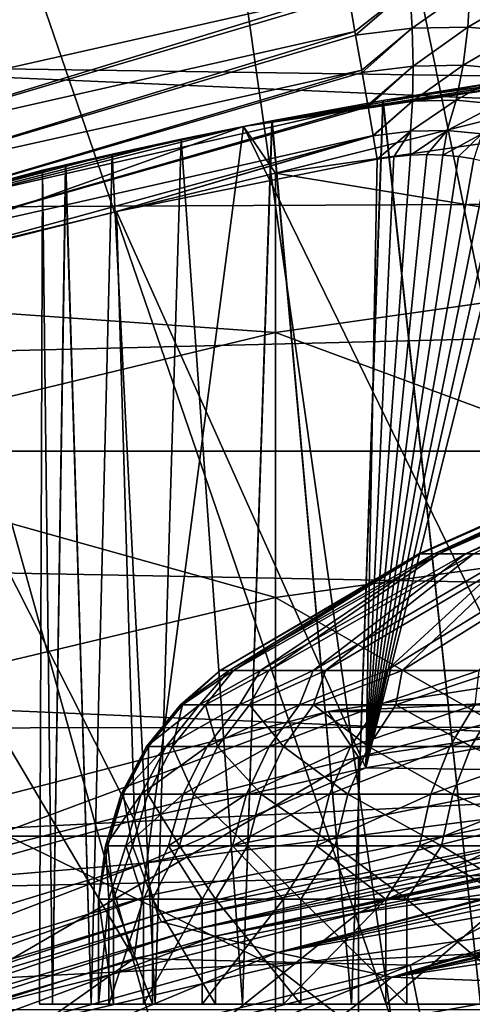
# Model space of a CAD drawing. Header units: metres. Extents: x -22 to 73, y -229 to 22.
# Tile 184 of 256: x -3.3 to -2.15, y 11.5 to 14. Entities that reach past the tile are written whole.
import ezdxf

# ---------------------------------------------------------------- set-up
doc = ezdxf.new("R2010")
doc.units = ezdxf.units.M
doc.layers.add('solid_509500_SW0001', color=7, linetype='CONTINUOUS')

msp = doc.modelspace()

# ---------------------------------------------------------------- linework, layer by layer
at = {"layer": 'solid_509500_SW0001'}
for points in [[(-1.183665, 11.639926, 120.188515), (-1.892496, 21.631334, 120.013718), (-3.77059, 21.384079, 120.013718)], [(-2.355183, 11.460456, 120.188515), (-3.77059, 21.384079, 120.013718), (-5.619987, 20.974077, 120.013718)], [(-1.771698, 11.565034, 120.188515), (-1.183665, 11.639926, 120.188515), (-3.77059, 21.384079, 120.013718)], [(-2.355183, 11.460456, 120.188515), (-1.771698, 11.565034, 120.188515), (-3.77059, 21.384079, 120.013718)], [(-2.932623, 11.326458, 120.188515), (-2.355183, 11.460456, 120.188515), (-5.619987, 20.974077, 120.013718)], [(-3.502535, 11.163385, 120.188515), (-2.932623, 11.326458, 120.188515), (-5.619987, 20.974077, 120.013718)], [(-15.515899, 14.056066, 0.034086), (14.857604, 13.611543, 0.034086), (13.576676, 14.88947, 0.034086)], [(-18.430916, 12.905476), (-17.235994, 14.462728), (18.430916, 12.905476)], [(-17.235994, 14.462728), (17.235994, 14.462728), (18.430916, 12.905476)], [(-9.72197, 14.091777, 111), (-2.465689, 14.074325, 111), (-3.81547, 13.769835, 111)], [(-3.797597, 13.666913, 110.989075), (-3.81547, 13.769835, 111), (-2.465689, 14.074325, 111)], [(-3.797597, 13.666913, 110.989075), (-2.465689, 14.074325, 111), (-2.463625, 14.062545, 110.999855)], [(-2.44775, 13.971929, 110.989075), (-2.463625, 14.062545, 110.999855), (-2.308214, 14.081881, 110.987518)], [(-2.44775, 13.971929, 110.989075), (-2.308214, 14.081881, 110.987518), (-2.446135, 13.962709, 110.986992)], [(-2.308214, 14.081881, 110.987518), (-2.302403, 13.980583, 110.975533), (-2.446135, 13.962709, 110.986992)], [(-2.308214, 14.081881, 110.987518), (-2.154539, 14.085131, 110.950356), (-2.302403, 13.980583, 110.975533)], [(-2.154539, 14.085131, 110.950356), (-2.160383, 13.983552, 110.941063), (-2.302403, 13.980583, 110.975533)], [(-2.154539, 14.085131, 110.950356), (-2.009628, 14.072204, 110.889877), (-2.160383, 13.983552, 110.941063)], [(-2.009628, 14.072204, 110.889877), (-2.026406, 13.971542, 110.884933), (-2.160383, 13.983552, 110.941063)], [(-15.880045, 13.468556, 0.034086), (14.857604, 13.611543, 0.034086), (-15.515899, 14.056066, 0.034086)], [(-3.797597, 13.666913, 110.989075), (-2.463625, 14.062545, 110.999855), (-2.44775, 13.971929, 110.989075)], [(-3.797597, 13.666913, 110.989075), (-2.44775, 13.971929, 110.989075), (-3.676256, 13.596996, 110.956734)], [(-3.676256, 13.596996, 110.956734), (-2.44775, 13.971929, 110.989075), (-2.446135, 13.962709, 110.986992)], [(-2.430578, 13.873913, 110.956734), (-2.446135, 13.962709, 110.986992), (-2.302403, 13.980583, 110.975533)], [(-2.430578, 13.873913, 110.956734), (-2.302403, 13.980583, 110.975533), (-2.429461, 13.867535, 110.953789)], [(-2.302403, 13.980583, 110.975533), (-2.300125, 13.883613, 110.943436), (-2.429461, 13.867535, 110.953789)], [(-2.302403, 13.980583, 110.975533), (-2.160383, 13.983552, 110.941063), (-2.300125, 13.883613, 110.943436)], [(-2.160383, 13.983552, 110.941063), (-2.172478, 13.886259, 110.912315), (-2.300125, 13.883613, 110.943436)], [(-2.160383, 13.983552, 110.941063), (-2.026406, 13.971542, 110.884933), (-2.172478, 13.886259, 110.912315)], [(-2.026406, 13.971542, 110.884933), (-2.051986, 13.875416, 110.86161), (-2.172478, 13.886259, 110.912315)], [(-3.676256, 13.596996, 110.956734), (-2.446135, 13.962709, 110.986992), (-2.430578, 13.873913, 110.956734)], [(-1.817867, 11.861506, 120.443748), (-2.731303, 13.730986, 120.443748), (-1.372323, 13.932577, 120.443748)], [(-1.682105, 13.89858, 124.162918), (-1.372323, 13.932577, 120.443748), (-2.731303, 13.730986, 120.443748)], [(-2.659037, 13.745164, 128.812439), (-2.731265, 13.730994, 255.443756), (-1.37224, 13.932586, 255.443756)], [(-2.649518, 13.612026, 259.589874), (-1.37224, 13.932586, 255.443756), (-2.731265, 13.730994, 255.443756)], [(-2.37659, 13.796804, 129.160583), (-2.659037, 13.745164, 128.812439), (-1.37224, 13.932586, 255.443756)], [(-2.649518, 13.612026, 259.589874), (-1.330785, 13.80123, 259.602203), (-1.37224, 13.932586, 255.443756)], [(-2.048698, 13.84929, 129.466721), (-2.37659, 13.796804, 129.160583), (-1.37224, 13.932586, 255.443756)], [(-2.048033, 13.849388, 124.42025), (-1.682105, 13.89858, 124.162918), (-2.731303, 13.730986, 120.443748)], [(-3.746701, 13.483747, 110.904388), (-2.430578, 13.873913, 110.956734), (-2.429461, 13.867535, 110.953789)], [(-3.676256, 13.596996, 110.956734), (-2.430578, 13.873913, 110.956734), (-3.746701, 13.483747, 110.904388)], [(-3.746701, 13.483747, 110.904388), (-2.429461, 13.867535, 110.953789), (-2.414945, 13.784674, 110.904388)], [(-2.414945, 13.784674, 110.904388), (-2.429461, 13.867535, 110.953789), (-2.300125, 13.883613, 110.943436)], [(-2.414945, 13.784674, 110.904388), (-2.300125, 13.883613, 110.943436), (-2.4143, 13.780993, 110.901642)], [(-2.300125, 13.883613, 110.943436), (-2.301476, 13.795019, 110.89257), (-2.4143, 13.780993, 110.901642)], [(-2.172478, 13.886259, 110.912315), (-2.190319, 13.797314, 110.865318), (-2.301476, 13.795019, 110.89257)], [(-2.300125, 13.883613, 110.943436), (-2.172478, 13.886259, 110.912315), (-2.301476, 13.795019, 110.89257)], [(-2.172478, 13.886259, 110.912315), (-2.051986, 13.875416, 110.86161), (-2.190319, 13.797314, 110.865318)], [(-2.051986, 13.875416, 110.86161), (-2.085298, 13.787838, 110.820885), (-2.190319, 13.797314, 110.865318)], [(-2.375936, 13.796917, 124.726227), (-2.048033, 13.849388, 124.42025), (-2.731303, 13.730986, 120.443748)], [(-2.128281, 11.5, 129.399948), (-2.37659, 13.796804, 129.160583), (-2.048698, 13.84929, 129.466721)], [(-2.128281, 11.5, 124.487549), (-2.048033, 13.849388, 124.42025), (-2.375936, 13.796917, 124.726227)], [(-2.658423, 13.745282, 125.074181), (-2.375936, 13.796917, 124.726227), (-2.731303, 13.730986, 120.443748)], [(-2.456216, 11.5, 129.072021), (-2.659037, 13.745164, 128.812439), (-2.37659, 13.796804, 129.160583)], [(-2.456216, 11.5, 124.815491), (-2.375936, 13.796917, 124.726227), (-2.658423, 13.745282, 125.074181)], [(-1.330785, 13.395132, 263.747192), (-1.330785, 13.80123, 259.602203), (-2.649518, 13.612026, 259.589874)], [(-2.456216, 11.5, 124.815491), (-2.128281, 11.5, 124.487549), (-2.375936, 13.796917, 124.726227)], [(-2.128281, 11.5, 129.399948), (-2.456216, 11.5, 129.072021), (-2.37659, 13.796804, 129.160583)], [(-2.401533, 13.708119, 110.834335), (-2.4143, 13.780993, 110.901642), (-2.301476, 13.795019, 110.89257)], [(-2.401533, 13.708119, 110.834335), (-2.301476, 13.795019, 110.89257), (-2.401284, 13.7067, 110.832726)], [(-2.301476, 13.795019, 110.89257), (-2.306401, 13.718502, 110.825043), (-2.401284, 13.7067, 110.832726)], [(-2.190319, 13.797314, 110.865318), (-2.213162, 13.720429, 110.802032), (-2.306401, 13.718502, 110.825043)], [(-2.301476, 13.795019, 110.89257), (-2.190319, 13.797314, 110.865318), (-2.306401, 13.718502, 110.825043)], [(-2.190319, 13.797314, 110.865318), (-2.085298, 13.787838, 110.820885), (-2.213162, 13.720429, 110.802032)], [(-2.085298, 13.787838, 110.820885), (-2.124954, 13.712464, 110.76445), (-2.213162, 13.720429, 110.802032)], [(-3.746701, 13.483747, 110.904388), (-2.414945, 13.784674, 110.904388), (-3.725894, 13.408863, 110.834335)], [(-3.725894, 13.408863, 110.834335), (-2.414945, 13.784674, 110.904388), (-2.4143, 13.780993, 110.901642)], [(-3.725894, 13.408863, 110.834335), (-2.4143, 13.780993, 110.901642), (-2.401533, 13.708119, 110.834335)], [(-2.659037, 13.745164, 128.812439), (-2.890094, 13.698443, 128.430313), (-2.731265, 13.730994, 255.443756)], [(-2.734113, 11.5, 128.700775), (-2.890094, 13.698443, 128.430313), (-2.659037, 13.745164, 128.812439)], [(-2.889551, 13.698558, 125.456139), (-2.658423, 13.745282, 125.074181), (-2.731303, 13.730986, 120.443748)], [(-2.734113, 11.5, 125.186729), (-2.658423, 13.745282, 125.074181), (-2.889551, 13.698558, 125.456139)], [(-2.734113, 11.5, 125.186729), (-2.456216, 11.5, 124.815491), (-2.658423, 13.745282, 125.074181)], [(-2.456216, 11.5, 129.072021), (-2.734113, 11.5, 128.700775), (-2.659037, 13.745164, 128.812439)], [(-4.063985, 13.397164, 255.443756), (-2.731265, 13.730994, 255.443756), (-4.06397, 13.397169, 120.443748)], [(-3.944256, 13.298592, 259.569458), (-2.731265, 13.730994, 255.443756), (-4.063985, 13.397164, 255.443756)], [(-3.24265, 13.619296, 127.162201), (-4.06397, 13.397169, 120.443748), (-2.731265, 13.730994, 255.443756)], [(-3.009032, 11.616614, 120.443748), (-4.06397, 13.397169, 120.443748), (-2.731303, 13.730986, 120.443748)], [(-2.889551, 13.698558, 125.456139), (-2.731303, 13.730986, 120.443748), (-4.06397, 13.397169, 120.443748)], [(-3.944256, 13.298592, 259.569458), (-2.649518, 13.612026, 259.589874), (-2.731265, 13.730994, 255.443756)], [(-3.183591, 13.633223, 127.597382), (-3.24265, 13.619296, 127.162201), (-2.731265, 13.730994, 255.443756)], [(-3.065725, 13.66021, 128.022568), (-3.183591, 13.633223, 127.597382), (-2.731265, 13.730994, 255.443756)], [(-2.890094, 13.698443, 128.430313), (-3.065725, 13.66021, 128.022568), (-2.731265, 13.730994, 255.443756)], [(-1.817867, 11.861506, 120.443748), (-3.009032, 11.616614, 120.443748), (-2.731303, 13.730986, 120.443748)], [(-2.390967, 13.647808, 110.75), (-2.401284, 13.7067, 110.832726), (-2.306401, 13.718502, 110.825043)], [(-2.348705, 13.654029, 110.7481), (-2.390967, 13.647808, 110.75), (-2.306401, 13.718502, 110.825043)], [(-2.306574, 13.657857, 110.742371), (-2.348705, 13.654029, 110.7481), (-2.306401, 13.718502, 110.825043)], [(-2.306574, 13.657857, 110.742371), (-2.306401, 13.718502, 110.825043), (-2.213162, 13.720429, 110.802032)], [(-2.264981, 13.659238, 110.732841), (-2.306574, 13.657857, 110.742371), (-2.213162, 13.720429, 110.802032)], [(-2.224255, 13.658154, 110.719551), (-2.264981, 13.659238, 110.732841), (-2.213162, 13.720429, 110.802032)], [(-2.224255, 13.658154, 110.719551), (-2.213162, 13.720429, 110.802032), (-2.124954, 13.712464, 110.76445)], [(-3.065276, 13.660311, 125.863663), (-2.889551, 13.698558, 125.456139), (-4.06397, 13.397169, 120.443748)], [(-3.709501, 13.349869, 110.75), (-3.725894, 13.408863, 110.834335), (-2.401533, 13.708119, 110.834335)], [(-3.053869, 13.514928, 110.75), (-3.709501, 13.349869, 110.75), (-2.401533, 13.708119, 110.834335)], [(-2.956308, 11.5, 128.293839), (-3.065725, 13.66021, 128.022568), (-2.890094, 13.698443, 128.430313)], [(-2.956308, 11.5, 125.593666), (-2.889551, 13.698558, 125.456139), (-3.065276, 13.660311, 125.863663)], [(-3.053869, 13.514928, 110.75), (-2.401533, 13.708119, 110.834335), (-2.401284, 13.7067, 110.832726)], [(-3.053869, 13.514928, 110.75), (-2.401284, 13.7067, 110.832726), (-2.390967, 13.647808, 110.75)], [(-2.956308, 11.5, 125.593666), (-2.734113, 11.5, 125.186729), (-2.889551, 13.698558, 125.456139)], [(-2.734113, 11.5, 128.700775), (-2.956308, 11.5, 128.293839), (-2.890094, 13.698443, 128.430313)], [(-2.184505, 13.654582, 110.702469), (-2.224255, 13.658154, 110.719551), (-2.124954, 13.712464, 110.76445)], [(-2.145903, 13.648473, 110.681541), (-2.184505, 13.654582, 110.702469), (-2.124954, 13.712464, 110.76445)], [(-3.1833, 13.63329, 126.288704), (-3.065276, 13.660311, 125.863663), (-4.06397, 13.397169, 120.443748)], [(-3.118336, 11.5, 127.859436), (-3.183591, 13.633223, 127.597382), (-3.065725, 13.66021, 128.022568)], [(-3.118336, 11.5, 126.028069), (-3.065276, 13.660311, 125.863663), (-3.1833, 13.63329, 126.288704)], [(-3.118336, 11.5, 126.028069), (-2.956308, 11.5, 125.593666), (-3.065276, 13.660311, 125.863663)], [(-2.956308, 11.5, 128.293839), (-3.118336, 11.5, 127.859436), (-3.065725, 13.66021, 128.022568)], [(-2.4205, 12.100546, 108.125244), (-3.053869, 13.514928, 110.75), (-2.390967, 13.647808, 110.75)], [(-2.4205, 12.100546, 108.125244), (-2.306574, 13.657857, 110.742371), (-2.264981, 13.659238, 110.732841)], [(-2.4205, 12.100546, 108.125244), (-2.264981, 13.659238, 110.732841), (-2.224255, 13.658154, 110.719551)], [(-2.4205, 12.100546, 108.125244), (-2.224255, 13.658154, 110.719551), (-2.184505, 13.654582, 110.702469)], [(-2.4205, 12.100546, 108.125244), (-2.348705, 13.654029, 110.7481), (-2.306574, 13.657857, 110.742371)], [(-2.4205, 12.100546, 108.125244), (-2.184505, 13.654582, 110.702469), (-2.145903, 13.648473, 110.681541)], [(-2.4205, 12.100546, 108.125244), (-2.390967, 13.647808, 110.75), (-2.348705, 13.654029, 110.7481)], [(-2.4205, 12.100546, 108.125244), (-2.145903, 13.648473, 110.681541), (-2.108703, 13.639768, 110.656723)], [(-2.4205, 12.100546, 108.125244), (-2.108703, 13.639768, 110.656723), (-2.073197, 13.628395, 110.62793)], [(-3.242546, 13.619321, 126.723763), (-3.1833, 13.63329, 126.288704), (-4.06397, 13.397169, 120.443748)], [(-3.24265, 13.619296, 127.162201), (-3.242546, 13.619321, 126.723763), (-4.06397, 13.397169, 120.443748)], [(-3.250001, 11.5, 126.943748), (-3.242546, 13.619321, 126.723763), (-3.24265, 13.619296, 127.162201)], [(-3.250001, 11.5, 126.943748), (-3.216913, 11.5, 126.481178), (-3.242546, 13.619321, 126.723763)], [(-3.216913, 11.5, 127.406326), (-3.250001, 11.5, 126.943748), (-3.24265, 13.619296, 127.162201)], [(-3.216913, 11.5, 127.406326), (-3.24265, 13.619296, 127.162201), (-3.183591, 13.633223, 127.597382)], [(-3.216913, 11.5, 126.481178), (-3.1833, 13.63329, 126.288704), (-3.242546, 13.619321, 126.723763)], [(-3.216913, 11.5, 126.481178), (-3.118336, 11.5, 126.028069), (-3.1833, 13.63329, 126.288704)], [(-3.118336, 11.5, 127.859436), (-3.216913, 11.5, 127.406326), (-3.183591, 13.633223, 127.597382)], [(-2.4205, 12.100546, 108.125244), (-2.073197, 13.628395, 110.62793), (-2.039745, 13.614291, 110.595123)], [(-2.4205, 12.100546, 108.125244), (-2.039745, 13.614291, 110.595123), (-1.827075, 12.204254, 108.125244)], [(-16.174217, 12.84304, 0.034086), (16.018755, 12.223828, 0.034086), (14.857604, 13.611543, 0.034086)], [(-16.174217, 12.84304, 0.034086), (14.857604, 13.611543, 0.034086), (-15.880045, 13.468556, 0.034086)], [(-2.649518, 13.207133, 263.722565), (-2.649518, 13.612026, 259.589874), (-3.944256, 13.298592, 259.569458)], [(-2.649518, 13.207133, 263.722565), (-1.330785, 13.395132, 263.747192), (-2.649518, 13.612026, 259.589874)], [(-3.008156, 11.967999, 108.125244), (-3.709501, 13.349869, 110.75), (-3.053869, 13.514928, 110.75)], [(-3.008156, 11.967999, 108.125244), (-3.053869, 13.514928, 110.75), (-2.4205, 12.100546, 108.125244)], [(-3.009032, 11.616614, 120.443748), (-4.169304, 11.252418, 120.443748), (-4.06397, 13.397169, 120.443748)], [(-1.330785, 12.720037, 267.856903), (-1.330785, 13.395132, 263.747192), (-2.649518, 13.207133, 263.722565)], [(-3.588644, 11.806932, 108.125244), (-3.709501, 13.349869, 110.75), (-3.008156, 11.967999, 108.125244)], [(-3.944256, 12.895693, 263.681763), (-2.649518, 13.207133, 263.722565), (-3.944256, 13.298592, 259.569458)], [(-2.649518, 12.534039, 267.820099), (-2.649518, 13.207133, 263.722565), (-3.944256, 12.895693, 263.681763)], [(-2.649518, 12.534039, 267.820099), (-1.330785, 12.720037, 267.856903), (-2.649518, 13.207133, 263.722565)], [(-19.485569, 11.250006), (-18.430916, 12.905476), (19.485569, 11.250006)], [(-18.430916, 12.905476), (18.430916, 12.905476), (19.485569, 11.250006)], [(-3.944256, 12.225916, 267.759125), (-2.649518, 12.534039, 267.820099), (-3.944256, 12.895693, 263.681763)], [(-1.755164, 12.880905, 126.967117), (-2.285121, 12.64464, 126.817986), (-2.280962, 12.64464, 127.130318)], [(-1.735072, 12.880905, 126.67791), (-2.246712, 12.64464, 126.508003), (-2.285121, 12.64464, 126.817986)], [(-1.751099, 12.880905, 126.822098), (-1.735072, 12.880905, 126.67791), (-2.285121, 12.64464, 126.817986)], [(-1.755164, 12.880905, 126.967117), (-1.751099, 12.880905, 126.822098), (-2.285121, 12.64464, 126.817986)], [(-1.747239, 12.880905, 127.111984), (-2.280962, 12.64464, 127.130318), (-2.234314, 12.64464, 127.439171)], [(-1.747239, 12.880905, 127.111984), (-1.755164, 12.880905, 126.967117), (-2.280962, 12.64464, 127.130318)], [(-1.667652, 12.880905, 126.39595), (-2.166451, 12.64464, 126.206131), (-2.246712, 12.64464, 126.508003)], [(-1.707193, 12.880905, 126.535538), (-1.667652, 12.880905, 126.39595), (-2.246712, 12.64464, 126.508003)], [(-1.735072, 12.880905, 126.67791), (-1.707193, 12.880905, 126.535538), (-2.246712, 12.64464, 126.508003)], [(-1.695719, 12.880905, 127.39727), (-2.234314, 12.64464, 127.439171), (-2.146044, 12.64464, 127.738792)], [(-1.727379, 12.880905, 127.255692), (-1.747239, 12.880905, 127.111984), (-2.234314, 12.64464, 127.439171)], [(-1.695719, 12.880905, 127.39727), (-1.727379, 12.880905, 127.255692), (-2.234314, 12.64464, 127.439171)], [(-1.616719, 12.880905, 126.260109), (-2.045834, 12.64464, 125.917999), (-2.166451, 12.64464, 126.206131)], [(-1.667652, 12.880905, 126.39595), (-1.616719, 12.880905, 126.260109), (-2.166451, 12.64464, 126.206131)], [(-16.394487, 12.187861, 0.034086), (16.018755, 12.223828, 0.034086), (-16.174217, 12.84304, 0.034086)], [(-1.330785, 11.778808, 271.913971), (-1.330785, 12.720037, 267.856903), (-2.649518, 12.534039, 267.820099)], [(-2.79045, 12.347883, 126.980904), (-2.280962, 12.64464, 127.130318), (-2.285121, 12.64464, 126.817986)], [(-2.79045, 12.347883, 126.980904), (-2.75676, 12.347883, 127.377647), (-2.280962, 12.64464, 127.130318)], [(-2.767335, 12.347883, 126.583405), (-2.79045, 12.347883, 126.980904), (-2.285121, 12.64464, 126.817986)], [(-2.767335, 12.347883, 126.583405), (-2.285121, 12.64464, 126.817986), (-2.246712, 12.64464, 126.508003)], [(-2.687885, 12.347883, 126.193237), (-2.767335, 12.347883, 126.583405), (-2.246712, 12.64464, 126.508003)], [(-2.75676, 12.347883, 127.377647), (-2.234314, 12.64464, 127.439171), (-2.280962, 12.64464, 127.130318)], [(-2.75676, 12.347883, 127.377647), (-2.66695, 12.347883, 127.765564), (-2.234314, 12.64464, 127.439171)], [(-2.687885, 12.347883, 126.193237), (-2.246712, 12.64464, 126.508003), (-2.166451, 12.64464, 126.206131)], [(-2.553717, 12.347883, 125.818352), (-2.687885, 12.347883, 126.193237), (-2.166451, 12.64464, 126.206131)], [(-2.66695, 12.347883, 127.765564), (-2.146044, 12.64464, 127.738792), (-2.234314, 12.64464, 127.439171)], [(-2.66695, 12.347883, 127.765564), (-2.522848, 12.347883, 128.136749), (-2.146044, 12.64464, 127.738792)], [(-2.553717, 12.347883, 125.818352), (-2.166451, 12.64464, 126.206131), (-2.045834, 12.64464, 125.917999)], [(-2.367563, 12.347883, 125.466377), (-2.553717, 12.347883, 125.818352), (-2.045834, 12.64464, 125.917999)], [(-2.522848, 12.347883, 128.136749), (-2.017798, 12.64464, 128.023605), (-2.146044, 12.64464, 127.738792)], [(-2.522848, 12.347883, 128.136749), (-2.327389, 12.347883, 128.483643), (-2.017798, 12.64464, 128.023605)], [(-2.367563, 12.347883, 125.466377), (-2.045834, 12.64464, 125.917999), (-1.887106, 12.64464, 125.648979)], [(-2.133213, 12.347883, 125.144478), (-2.367563, 12.347883, 125.466377), (-1.887106, 12.64464, 125.648979)], [(-2.327389, 12.347883, 128.483643), (-1.851964, 12.64464, 128.2883), (-2.017798, 12.64464, 128.023605)], [(-2.327389, 12.347883, 128.483643), (-2.084551, 12.347883, 128.799194), (-1.851964, 12.64464, 128.2883)], [(-2.649518, 11.595602, 271.865143), (-2.649518, 12.534039, 267.820099), (-3.944256, 12.225916, 267.759125)], [(-2.649518, 11.595602, 271.865143), (-1.330785, 11.778808, 271.913971), (-2.649518, 12.534039, 267.820099)], [(-2.516232, 12.244124, 255.443756), (-1.264604, 12.435866, 255.443756), (-2.438629, 12.12799, 259.493134)], [(-1.264612, 12.435865, 164.443756), (-1.264604, 12.435866, 255.443756), (-2.516232, 12.244124, 255.443756)], [(-1.264612, 12.435865, 164.443756), (-2.516232, 12.244124, 255.443756), (-2.516222, 12.244126, 164.443756)], [(-2.516222, 12.244126, 164.443756), (2.516222, 12.244126, 164.443756), (1.264612, 12.435865, 164.443756)], [(-1.264612, 12.435865, 164.443756), (-2.516222, 12.244126, 164.443756), (1.264612, 12.435865, 164.443756)], [(-1.264604, 12.435866, 255.443756), (-1.225214, 12.307601, 259.504852), (-2.438629, 12.12799, 259.493134)], [(-2.891822, 12.260809, 126.784592), (-2.79045, 12.347883, 126.980904), (-2.767335, 12.347883, 126.583405)], [(-2.891822, 12.260809, 126.784592), (-2.886559, 12.260809, 127.179848), (-2.79045, 12.347883, 126.980904)], [(-2.843215, 12.260809, 126.392303), (-2.891822, 12.260809, 126.784592), (-2.767335, 12.347883, 126.583405)], [(-2.886559, 12.260809, 127.179848), (-2.75676, 12.347883, 127.377647), (-2.79045, 12.347883, 126.980904)], [(-2.886559, 12.260809, 127.179848), (-2.827525, 12.260809, 127.570702), (-2.75676, 12.347883, 127.377647)], [(-2.843215, 12.260809, 126.392303), (-2.767335, 12.347883, 126.583405), (-2.687885, 12.347883, 126.193237)], [(-2.741645, 12.260809, 126.010292), (-2.843215, 12.260809, 126.392303), (-2.687885, 12.347883, 126.193237)], [(-2.827525, 12.260809, 127.570702), (-2.66695, 12.347883, 127.765564), (-2.75676, 12.347883, 127.377647)], [(-2.827525, 12.260809, 127.570702), (-2.71582, 12.260809, 127.949875), (-2.66695, 12.347883, 127.765564)], [(-2.741645, 12.260809, 126.010292), (-2.687885, 12.347883, 126.193237), (-2.553717, 12.347883, 125.818352)], [(-2.589003, 12.260809, 125.645668), (-2.741645, 12.260809, 126.010292), (-2.553717, 12.347883, 125.818352)], [(-2.71582, 12.260809, 127.949875), (-2.522848, 12.347883, 128.136749), (-2.66695, 12.347883, 127.765564)], [(-2.71582, 12.260809, 127.949875), (-2.553524, 12.260809, 128.310303), (-2.522848, 12.347883, 128.136749)], [(-2.589003, 12.260809, 125.645668), (-2.553717, 12.347883, 125.818352), (-2.367563, 12.347883, 125.466377)], [(-2.388133, 12.260809, 125.305222), (-2.589003, 12.260809, 125.645668), (-2.367563, 12.347883, 125.466377)], [(-2.553524, 12.260809, 128.310303), (-2.327389, 12.347883, 128.483643), (-2.522848, 12.347883, 128.136749)], [(-2.553524, 12.260809, 128.310303), (-2.343661, 12.260809, 128.645279), (-2.327389, 12.347883, 128.483643)], [(-2.388133, 12.260809, 125.305222), (-2.367563, 12.347883, 125.466377), (-2.133213, 12.347883, 125.144478)], [(-2.142777, 12.260809, 124.9953), (-2.388133, 12.260809, 125.305222), (-2.133213, 12.347883, 125.144478)], [(-2.343661, 12.260809, 128.645279), (-2.084551, 12.347883, 128.799194), (-2.327389, 12.347883, 128.483643)], [(-2.343661, 12.260809, 128.645279), (-2.090139, 12.260809, 128.948563), (-2.084551, 12.347883, 128.799194)], [(-2.438629, 11.732542, 263.529419), (-2.438629, 12.12799, 259.493134), (-1.225214, 12.307601, 259.504852)], [(-1.225214, 11.911011, 263.552795), (-2.438629, 11.732542, 263.529419), (-1.225214, 12.307601, 259.504852)], [(-2.516222, 12.244126, 164.443756), (-3.742039, 11.926741, 255.443756), (-3.742045, 11.926739, 164.443756)], [(-3.742045, 11.926739, 164.443756), (3.742045, 11.926739, 164.443756), (2.516222, 12.244126, 164.443756)], [(-2.516222, 12.244126, 164.443756), (-3.742045, 11.926739, 164.443756), (2.516222, 12.244126, 164.443756)], [(-2.516222, 12.244126, 164.443756), (-2.516232, 12.244124, 255.443756), (-3.742039, 11.926741, 255.443756)], [(-3.742039, 11.926741, 255.443756), (-2.516232, 12.244124, 255.443756), (-3.628558, 11.830559, 259.473755)], [(-2.516232, 12.244124, 255.443756), (-2.438629, 12.12799, 259.493134), (-3.628558, 11.830559, 259.473755)], [(-2.978318, 12.154764, 126.779831), (-2.891822, 12.260809, 126.784592), (-2.843215, 12.260809, 126.392303)], [(-2.978318, 12.154764, 126.779831), (-2.972898, 12.154764, 127.186905), (-2.891822, 12.260809, 126.784592)], [(-2.928258, 12.154764, 126.375816), (-2.978318, 12.154764, 126.779831), (-2.843215, 12.260809, 126.392303)], [(-2.972898, 12.154764, 127.186905), (-2.886559, 12.260809, 127.179848), (-2.891822, 12.260809, 126.784592)], [(-2.972898, 12.154764, 127.186905), (-2.912098, 12.154764, 127.589455), (-2.886559, 12.260809, 127.179848)], [(-2.928258, 12.154764, 126.375816), (-2.843215, 12.260809, 126.392303), (-2.741645, 12.260809, 126.010292)], [(-2.82365, 12.154764, 125.982368), (-2.928258, 12.154764, 126.375816), (-2.741645, 12.260809, 126.010292)], [(-2.912098, 12.154764, 127.589455), (-2.827525, 12.260809, 127.570702), (-2.886559, 12.260809, 127.179848)], [(-2.912098, 12.154764, 127.589455), (-2.797052, 12.154764, 127.979973), (-2.827525, 12.260809, 127.570702)], [(-2.797052, 12.154764, 127.979973), (-2.71582, 12.260809, 127.949875), (-2.827525, 12.260809, 127.570702)], [(-2.82365, 12.154764, 125.982368), (-2.741645, 12.260809, 126.010292), (-2.589003, 12.260809, 125.645668)], [(-2.666442, 12.154764, 125.606842), (-2.82365, 12.154764, 125.982368), (-2.589003, 12.260809, 125.645668)], [(-2.797052, 12.154764, 127.979973), (-2.629902, 12.154764, 128.351181), (-2.71582, 12.260809, 127.949875)], [(-2.629902, 12.154764, 128.351181), (-2.553524, 12.260809, 128.310303), (-2.71582, 12.260809, 127.949875)], [(-2.666442, 12.154764, 125.606842), (-2.589003, 12.260809, 125.645668), (-2.388133, 12.260809, 125.305222)], [(-2.459564, 12.154764, 125.25621), (-2.666442, 12.154764, 125.606842), (-2.388133, 12.260809, 125.305222)], [(-2.629902, 12.154764, 128.351181), (-2.413761, 12.154764, 128.696182), (-2.553524, 12.260809, 128.310303)], [(-2.413761, 12.154764, 128.696182), (-2.343661, 12.260809, 128.645279), (-2.553524, 12.260809, 128.310303)], [(-2.459564, 12.154764, 125.25621), (-2.388133, 12.260809, 125.305222), (-2.142777, 12.260809, 124.9953)], [(-2.206869, 12.154764, 124.937019), (-2.459564, 12.154764, 125.25621), (-2.142777, 12.260809, 124.9953)], [(-2.413761, 12.154764, 128.696182), (-2.152657, 12.154764, 129.00853), (-2.343661, 12.260809, 128.645279)], [(-2.152657, 12.154764, 129.00853), (-2.090139, 12.260809, 128.948563), (-2.343661, 12.260809, 128.645279)], [(-2.206869, 12.154764, 124.937019), (-2.142777, 12.260809, 124.9953), (-1.857504, 12.260809, 124.721672)], [(-1.913064, 12.154764, 124.655205), (-2.206869, 12.154764, 124.937019), (-1.857504, 12.260809, 124.721672)], [(-2.152657, 12.154764, 129.00853), (-1.851453, 12.154764, 129.282425), (-2.090139, 12.260809, 128.948563)], [(16.018755, 12.223828, 0.034086), (-16.537945, 11.511685, 0.034086), (17.050714, 10.73758, 0.034086)], [(-16.394487, 12.187861, 0.034086), (-16.537945, 11.511685, 0.034086), (16.018755, 12.223828, 0.034086)], [(-3.944256, 11.292102, 271.784241), (-2.649518, 11.595602, 271.865143), (-3.944256, 12.225916, 267.759125)], [(-2.4205, 12.100546, 108.125244), (-1.827075, 12.204254, 108.125244), (-1.816765, 12.092411, 107.899185)], [(-3.042547, 12.033885, 126.776299), (-2.978318, 12.154764, 126.779831), (-2.928258, 12.154764, 126.375816)], [(-3.042547, 12.033885, 126.776299), (-3.037009, 12.033885, 127.192154), (-2.978318, 12.154764, 126.779831)], [(-2.991407, 12.033885, 126.363564), (-3.042547, 12.033885, 126.776299), (-2.928258, 12.154764, 126.375816)], [(-3.037009, 12.033885, 127.192154), (-2.972898, 12.154764, 127.186905), (-2.978318, 12.154764, 126.779831)], [(-3.037009, 12.033885, 127.192154), (-2.974899, 12.033885, 127.603378), (-2.972898, 12.154764, 127.186905)], [(-2.991407, 12.033885, 126.363564), (-2.928258, 12.154764, 126.375816), (-2.82365, 12.154764, 125.982368)], [(-2.884543, 12.033885, 125.961639), (-2.991407, 12.033885, 126.363564), (-2.82365, 12.154764, 125.982368)], [(-2.974899, 12.033885, 127.603378), (-2.912098, 12.154764, 127.589455), (-2.972898, 12.154764, 127.186905)], [(-2.974899, 12.033885, 127.603378), (-2.857371, 12.033885, 128.002319), (-2.912098, 12.154764, 127.589455)], [(-2.857371, 12.033885, 128.002319), (-2.797052, 12.154764, 127.979973), (-2.912098, 12.154764, 127.589455)], [(-2.884543, 12.033885, 125.961639), (-2.82365, 12.154764, 125.982368), (-2.666442, 12.154764, 125.606842)], [(-2.723945, 12.033885, 125.578011), (-2.884543, 12.033885, 125.961639), (-2.666442, 12.154764, 125.606842)], [(-2.857371, 12.033885, 128.002319), (-2.686616, 12.033885, 128.381531), (-2.797052, 12.154764, 127.979973)], [(-2.686616, 12.033885, 128.381531), (-2.629902, 12.154764, 128.351181), (-2.797052, 12.154764, 127.979973)], [(-2.723945, 12.033885, 125.578011), (-2.666442, 12.154764, 125.606842), (-2.459564, 12.154764, 125.25621)], [(-2.512605, 12.033885, 125.219818), (-2.723945, 12.033885, 125.578011), (-2.459564, 12.154764, 125.25621)], [(-2.686616, 12.033885, 128.381531), (-2.465815, 12.033885, 128.733978), (-2.629902, 12.154764, 128.351181)], [(-2.465815, 12.033885, 128.733978), (-2.413761, 12.154764, 128.696182), (-2.629902, 12.154764, 128.351181)], [(-2.512605, 12.033885, 125.219818), (-2.459564, 12.154764, 125.25621), (-2.206869, 12.154764, 124.937019)], [(-2.254461, 12.033885, 124.893745), (-2.512605, 12.033885, 125.219818), (-2.206869, 12.154764, 124.937019)], [(-2.465815, 12.033885, 128.733978), (-2.19908, 12.033885, 129.053055), (-2.413761, 12.154764, 128.696182)], [(-2.19908, 12.033885, 129.053055), (-2.152657, 12.154764, 129.00853), (-2.413761, 12.154764, 128.696182)], [(-2.254461, 12.033885, 124.893745), (-2.206869, 12.154764, 124.937019), (-1.913064, 12.154764, 124.655205)], [(-1.95432, 12.033885, 124.60585), (-2.254461, 12.033885, 124.893745), (-1.913064, 12.154764, 124.655205)], [(-2.19908, 12.033885, 129.053055), (-1.89138, 12.033885, 129.332855), (-2.152657, 12.154764, 129.00853)], [(-1.89138, 12.033885, 129.332855), (-1.851453, 12.154764, 129.282425), (-2.152657, 12.154764, 129.00853)], [(-3.628558, 11.437004, 263.490692), (-3.628558, 11.830559, 259.473755), (-2.438629, 12.12799, 259.493134)], [(-2.438629, 11.732542, 263.529419), (-3.628558, 11.437004, 263.490692), (-2.438629, 12.12799, 259.493134)], [(-3.008156, 11.967999, 108.125244), (-2.4205, 12.100546, 108.125244), (-2.98407, 11.858446, 107.899216)], [(-2.4205, 12.100546, 108.125244), (-1.816765, 12.092411, 107.899185), (-2.98407, 11.858446, 107.899216)], [(-2.98407, 11.858446, 107.899216), (-1.816765, 12.092411, 107.899185), (-1.807304, 12.009886, 107.659943)], [(-3.08205, 11.902796, 126.774124), (-3.042547, 12.033885, 126.776299), (-2.991407, 12.033885, 126.363564)], [(-3.08205, 11.902796, 126.774124), (-3.076441, 11.902796, 127.195374), (-3.042547, 12.033885, 126.776299)], [(-3.030246, 11.902796, 126.356033), (-3.08205, 11.902796, 126.774124), (-2.991407, 12.033885, 126.363564)], [(-3.076441, 11.902796, 127.195374), (-3.037009, 12.033885, 127.192154), (-3.042547, 12.033885, 126.776299)], [(-3.076441, 11.902796, 127.195374), (-3.013523, 11.902796, 127.611938), (-3.037009, 12.033885, 127.192154)], [(-3.013523, 11.902796, 127.611938), (-2.974899, 12.033885, 127.603378), (-3.037009, 12.033885, 127.192154)], [(-3.030246, 11.902796, 126.356033), (-2.991407, 12.033885, 126.363564), (-2.884543, 12.033885, 125.961639)], [(-2.921994, 11.902796, 125.948891), (-3.030246, 11.902796, 126.356033), (-2.884543, 12.033885, 125.961639)], [(-3.013523, 11.902796, 127.611938), (-2.89447, 11.902796, 128.016068), (-2.974899, 12.033885, 127.603378)], [(-2.89447, 11.902796, 128.016068), (-2.857371, 12.033885, 128.002319), (-2.974899, 12.033885, 127.603378)], [(-2.921994, 11.902796, 125.948891), (-2.884543, 12.033885, 125.961639), (-2.723945, 12.033885, 125.578011)], [(-2.759311, 11.902796, 125.56028), (-2.921994, 11.902796, 125.948891), (-2.723945, 12.033885, 125.578011)], [(-2.89447, 11.902796, 128.016068), (-2.721498, 11.902796, 128.400208), (-2.857371, 12.033885, 128.002319)], [(-2.721498, 11.902796, 128.400208), (-2.686616, 12.033885, 128.381531), (-2.857371, 12.033885, 128.002319)], [(-2.759311, 11.902796, 125.56028), (-2.723945, 12.033885, 125.578011), (-2.512605, 12.033885, 125.219818)], [(-2.545228, 11.902796, 125.197433), (-2.759311, 11.902796, 125.56028), (-2.512605, 12.033885, 125.219818)], [(-2.721498, 11.902796, 128.400208), (-2.49783, 11.902796, 128.757217), (-2.686616, 12.033885, 128.381531)], [(-2.49783, 11.902796, 128.757217), (-2.465815, 12.033885, 128.733978), (-2.686616, 12.033885, 128.381531)], [(-2.545228, 11.902796, 125.197433), (-2.512605, 12.033885, 125.219818), (-2.254461, 12.033885, 124.893745)], [(-2.283731, 11.902796, 124.867126), (-2.545228, 11.902796, 125.197433), (-2.254461, 12.033885, 124.893745)], [(-2.49783, 11.902796, 128.757217), (-2.227632, 11.902796, 129.080444), (-2.465815, 12.033885, 128.733978)], [(-2.227632, 11.902796, 129.080444), (-2.19908, 12.033885, 129.053055), (-2.465815, 12.033885, 128.733978)], [(-2.283731, 11.902796, 124.867126), (-2.254461, 12.033885, 124.893745), (-1.95432, 12.033885, 124.60585)], [(-1.979694, 11.902796, 124.5755), (-2.283731, 11.902796, 124.867126), (-1.95432, 12.033885, 124.60585)], [(-2.227632, 11.902796, 129.080444), (-1.915937, 11.902796, 129.363876), (-2.19908, 12.033885, 129.053055)], [(-1.915937, 11.902796, 129.363876), (-1.89138, 12.033885, 129.332855), (-2.19908, 12.033885, 129.053055)], [(-2.98407, 11.858446, 107.899216), (-1.807304, 12.009886, 107.659943), (-2.964326, 11.777811, 107.659996)], [(-2.964326, 11.777811, 107.659996), (-1.807304, 12.009886, 107.659943), (-2.949357, 11.727835, 107.412224)], [(-1.807304, 12.009886, 107.659943), (-1.798901, 11.958454, 107.412178), (-2.949357, 11.727835, 107.412224)], [(-3.588644, 11.806932, 108.125244), (-3.008156, 11.967999, 108.125244), (-2.98407, 11.858446, 107.899216)], [(-2.939444, 11.709301, 107.160149), (-2.949357, 11.727835, 107.412224), (-1.798901, 11.958454, 107.412178)], [(-2.939444, 11.709301, 107.160149), (-1.798901, 11.958454, 107.412178), (-1.791715, 11.93892, 107.160149)], [(-2.939444, 11.709301, 107.160149), (-1.791715, 11.93892, 107.160149), (-2.86189, 11.689054, 104.965096)], [(-1.754775, 11.925028, 106.061821), (-2.86189, 11.689054, 104.965096), (-1.791715, 11.93892, 107.160149)], [(-4.929452, 11.48697, 164.443756), (4.929452, 11.48697, 164.443756), (3.742045, 11.926739, 164.443756)], [(-3.742045, 11.926739, 164.443756), (-4.929452, 11.48697, 164.443756), (3.742045, 11.926739, 164.443756)], [(-1.754775, 11.925028, 106.061821), (-1.717892, 11.911056, 104.965096), (-2.86189, 11.689054, 104.965096)], [(-2.86189, 11.689054, 104.965096), (-1.717892, 11.911056, 104.965096), (-2.803501, 11.673321, 104.658592)], [(-1.717892, 11.911056, 104.965096), (-1.711597, 11.908754, 104.882072), (-2.803501, 11.673321, 104.658592)], [(-2.438629, 11.075151, 267.531372), (-2.438629, 11.732542, 263.529419), (-1.225214, 11.911011, 263.552795)], [(-1.225214, 11.251719, 267.566315), (-2.438629, 11.075151, 267.531372), (-1.225214, 11.911011, 263.552795)], [(-3.08205, 11.902796, 126.774124), (-3.074048, 11.76706, 126.543465), (-3.099725, 11.76706, 126.985023)], [(-3.076441, 11.902796, 127.195374), (-3.099725, 11.76706, 126.985023), (-3.062301, 11.76706, 127.425743)], [(-3.08205, 11.902796, 126.774124), (-3.099725, 11.76706, 126.985023), (-3.076441, 11.902796, 127.195374)], [(-3.030246, 11.902796, 126.356033), (-3.074048, 11.76706, 126.543465), (-3.08205, 11.902796, 126.774124)], [(-3.076441, 11.902796, 127.195374), (-3.062301, 11.76706, 127.425743), (-3.013523, 11.902796, 127.611938)], [(-3.030246, 11.902796, 126.356033), (-2.985792, 11.76706, 126.110062), (-3.074048, 11.76706, 126.543465)], [(-3.013523, 11.902796, 127.611938), (-3.062301, 11.76706, 127.425743), (-2.962537, 11.76706, 127.856644)], [(-2.921994, 11.902796, 125.948891), (-2.985792, 11.76706, 126.110062), (-3.030246, 11.902796, 126.356033)], [(-3.013523, 11.902796, 127.611938), (-2.962537, 11.76706, 127.856644), (-2.89447, 11.902796, 128.016068)], [(-2.921994, 11.902796, 125.948891), (-2.836755, 11.76706, 125.693619), (-2.985792, 11.76706, 126.110062)], [(-2.89447, 11.902796, 128.016068), (-2.962537, 11.76706, 127.856644), (-2.802464, 11.76706, 128.268967)], [(-2.759311, 11.902796, 125.56028), (-2.836755, 11.76706, 125.693619), (-2.921994, 11.902796, 125.948891)], [(-2.89447, 11.902796, 128.016068), (-2.802464, 11.76706, 128.268967), (-2.721498, 11.902796, 128.400208)], [(-2.759311, 11.902796, 125.56028), (-2.629968, 11.76706, 125.302635), (-2.836755, 11.76706, 125.693619)], [(-1.711597, 11.908754, 104.882072), (-1.698387, 11.903919, 104.798882), (-2.803501, 11.673321, 104.658592)], [(-1.698387, 11.903919, 104.798882), (-1.659773, 11.889965, 104.658607), (-2.803501, 11.673321, 104.658592)], [(-2.803501, 11.673321, 104.658592), (-1.659773, 11.889965, 104.658607), (-2.644831, 11.631701, 104.357529)], [(-2.721498, 11.902796, 128.400208), (-2.802464, 11.76706, 128.268967), (-2.585341, 11.76706, 128.654312)], [(-2.545228, 11.902796, 125.197433), (-2.629968, 11.76706, 125.302635), (-2.759311, 11.902796, 125.56028)], [(-2.721498, 11.902796, 128.400208), (-2.585341, 11.76706, 128.654312), (-2.49783, 11.902796, 128.757217)], [(-1.659773, 11.889965, 104.658607), (-1.650451, 11.886632, 104.633118), (-2.644831, 11.631701, 104.357529)], [(-1.650451, 11.886632, 104.633118), (-1.615302, 11.874219, 104.551132), (-2.644831, 11.631701, 104.357529)], [(-2.545228, 11.902796, 125.197433), (-2.369644, 11.76706, 124.945053), (-2.629968, 11.76706, 125.302635)], [(-2.49783, 11.902796, 128.757217), (-2.585341, 11.76706, 128.654312), (-2.315588, 11.76706, 129.004837)], [(-2.283731, 11.902796, 124.867126), (-2.369644, 11.76706, 124.945053), (-2.545228, 11.902796, 125.197433)], [(-2.49783, 11.902796, 128.757217), (-2.315588, 11.76706, 129.004837), (-2.227632, 11.902796, 129.080444)], [(-2.283731, 11.902796, 124.867126), (-2.06108, 11.76706, 124.628166), (-2.369644, 11.76706, 124.945053)], [(-2.227632, 11.902796, 129.080444), (-2.315588, 11.76706, 129.004837), (-1.998697, 11.76706, 129.3134)], [(-1.979694, 11.902796, 124.5755), (-2.06108, 11.76706, 124.628166), (-2.283731, 11.902796, 124.867126)], [(-2.227632, 11.902796, 129.080444), (-1.998697, 11.76706, 129.3134), (-1.915937, 11.902796, 129.363876)], [(-2.307207, 11.599112, 120.458946), (-3.009032, 11.616614, 120.443748), (-1.817867, 11.861506, 120.443748)], [(-1.615302, 11.874219, 104.551132), (-1.572322, 11.859344, 104.47007), (-2.644831, 11.631701, 104.357529)], [(-1.159185, 11.769404, 120.458946), (-2.307207, 11.599112, 120.458946), (-1.817867, 11.861506, 120.443748)], [(-4.123096, 11.512074, 107.899254), (-2.98407, 11.858446, 107.899216), (-4.093372, 11.434542, 107.660049)], [(-3.588644, 11.806932, 108.125244), (-2.98407, 11.858446, 107.899216), (-4.123096, 11.512074, 107.899254)], [(-2.98407, 11.858446, 107.899216), (-2.964326, 11.777811, 107.659996), (-4.093372, 11.434542, 107.660049)], [(-1.572322, 11.859344, 104.47007), (-1.4971, 11.834181, 104.357224), (-2.644831, 11.631701, 104.357529)], [(-2.644831, 11.631701, 104.357529), (-1.4971, 11.834181, 104.357224), (-2.354197, 11.569161, 104.071968)], [(-1.4971, 11.834181, 104.357224), (-1.461448, 11.822639, 104.312218), (-2.354197, 11.569161, 104.071968)], [(-1.461448, 11.822639, 104.312218), (-1.392992, 11.801236, 104.236565), (-2.354197, 11.569161, 104.071968)], [(-1.392992, 11.801236, 104.236565), (-1.364886, 11.792736, 104.208817), (-2.354197, 11.569161, 104.071968)], [(-1.364886, 11.792736, 104.208817), (-1.315916, 11.778371, 104.16433), (-2.354197, 11.569161, 104.071968)], [(-4.093372, 11.434542, 107.660049), (-2.964326, 11.777811, 107.659996), (-4.072055, 11.386806, 107.412262)], [(-2.964326, 11.777811, 107.659996), (-2.949357, 11.727835, 107.412224), (-4.072055, 11.386806, 107.412262)], [(-3.074048, 11.76706, 126.543465), (-3.074047, 11.5, 126.543465), (-3.099725, 11.5, 126.985023)], [(-3.099725, 11.76706, 126.985023), (-3.099725, 11.5, 126.985023), (-3.062299, 11.5, 127.425743)], [(-3.099725, 11.76706, 126.985023), (-3.074048, 11.76706, 126.543465), (-3.099725, 11.5, 126.985023)], [(-3.062301, 11.76706, 127.425743), (-3.099725, 11.76706, 126.985023), (-3.062299, 11.5, 127.425743)], [(-3.074048, 11.76706, 126.543465), (-2.985792, 11.76706, 126.110062), (-3.074047, 11.5, 126.543465)], [(-2.985792, 11.76706, 126.110062), (-2.985794, 11.5, 126.110069), (-3.074047, 11.5, 126.543465)], [(-3.062301, 11.76706, 127.425743), (-3.062299, 11.5, 127.425743), (-2.962538, 11.5, 127.856636)], [(-2.962537, 11.76706, 127.856644), (-3.062301, 11.76706, 127.425743), (-2.962538, 11.5, 127.856636)], [(-2.836755, 11.76706, 125.693619), (-2.836752, 11.5, 125.693619), (-2.985794, 11.5, 126.110069)], [(-2.985792, 11.76706, 126.110062), (-2.836755, 11.76706, 125.693619), (-2.985794, 11.5, 126.110069)], [(-2.962537, 11.76706, 127.856644), (-2.962538, 11.5, 127.856636), (-2.802462, 11.5, 128.268967)], [(-2.802464, 11.76706, 128.268967), (-2.962537, 11.76706, 127.856644), (-2.802462, 11.5, 128.268967)], [(-2.836755, 11.76706, 125.693619), (-2.629968, 11.76706, 125.302635), (-2.836752, 11.5, 125.693619)], [(-2.629968, 11.76706, 125.302635), (-2.629967, 11.5, 125.302635), (-2.836752, 11.5, 125.693619)], [(-2.802464, 11.76706, 128.268967), (-2.802462, 11.5, 128.268967), (-2.58534, 11.5, 128.654312)], [(-2.585341, 11.76706, 128.654312), (-2.802464, 11.76706, 128.268967), (-2.58534, 11.5, 128.654312)], [(-1.330785, 10.575439, 275.901154), (-1.330785, 11.778808, 271.913971), (-2.649518, 11.595602, 271.865143)], [(-2.629968, 11.76706, 125.302635), (-2.369644, 11.76706, 124.945053), (-2.629967, 11.5, 125.302635)], [(-2.369644, 11.76706, 124.945053), (-2.369649, 11.5, 124.945061), (-2.629967, 11.5, 125.302635)], [(-2.585341, 11.76706, 128.654312), (-2.58534, 11.5, 128.654312), (-2.315593, 11.5, 129.004822)], [(-2.315588, 11.76706, 129.004837), (-2.585341, 11.76706, 128.654312), (-2.315593, 11.5, 129.004822)], [(-2.06108, 11.76706, 124.628166), (-2.061074, 11.5, 124.628159), (-2.369649, 11.5, 124.945061)], [(-2.369644, 11.76706, 124.945053), (-2.06108, 11.76706, 124.628166), (-2.369649, 11.5, 124.945061)], [(-1.315916, 11.778371, 104.16433), (-1.19315, 11.744795, 104.070038), (-2.354197, 11.569161, 104.071968)], [(-2.315588, 11.76706, 129.004837), (-2.315593, 11.5, 129.004822), (-1.998691, 11.5, 129.3134)], [(-1.998697, 11.76706, 129.3134), (-2.315588, 11.76706, 129.004837), (-1.998691, 11.5, 129.3134)], [(-2.274327, 11.433814, 120.50412), (-2.307207, 11.599112, 120.458946), (-1.159185, 11.769404, 120.458946)], [(-1.142666, 11.601681, 120.50412), (-2.274327, 11.433814, 120.50412), (-1.159185, 11.769404, 120.458946)], [(-2.354197, 11.569161, 104.071968), (-1.19315, 11.744795, 104.070038), (-1.544093, 11.538307, 103.8088)], [(-4.059541, 11.369617, 107.160149), (-4.072055, 11.386806, 107.412262), (-2.949357, 11.727835, 107.412224)], [(-2.939444, 11.709301, 107.160149), (-4.059541, 11.369617, 107.160149), (-2.949357, 11.727835, 107.412224)], [(-3.628558, 10.782761, 267.473511), (-3.628558, 11.437004, 263.490692), (-2.438629, 11.732542, 263.529419)], [(-2.438629, 11.075151, 267.531372), (-3.628558, 10.782761, 267.473511), (-2.438629, 11.732542, 263.529419)], [(-2.939444, 11.709301, 107.160149), (-3.979016, 11.357457, 104.965096), (-4.059541, 11.369617, 107.160149)], [(-2.939444, 11.709301, 107.160149), (-2.86189, 11.689054, 104.965096), (-3.979016, 11.357457, 104.965096)], [(-3.979016, 11.357457, 104.965096), (-2.86189, 11.689054, 104.965096), (-3.922589, 11.346335, 104.658592)], [(-2.86189, 11.689054, 104.965096), (-2.803501, 11.673321, 104.658592), (-3.922589, 11.346335, 104.658592)], [(-3.922589, 11.346335, 104.658592), (-2.803501, 11.673321, 104.658592), (-3.770594, 11.316988, 104.357529)], [(-2.803501, 11.673321, 104.658592), (-2.644831, 11.631701, 104.357529), (-3.770594, 11.316988, 104.357529)], [(-3.433009, 11.317113, 120.458946), (-4.169304, 11.252418, 120.443748), (-3.009032, 11.616614, 120.443748)], [(-3.770594, 11.316988, 104.357529), (-2.644831, 11.631701, 104.357529), (-3.494758, 11.277164, 104.071968)], [(-2.644831, 11.631701, 104.357529), (-2.354197, 11.569161, 104.071968), (-3.494758, 11.277164, 104.071968)], [(-2.307207, 11.599112, 120.458946), (-3.433009, 11.317113, 120.458946), (-3.009032, 11.616614, 120.443748)], [(-2.649518, 10.395802, 275.840485), (-2.649518, 11.595602, 271.865143), (-3.944256, 11.292102, 271.784241)], [(-3.384085, 11.155834, 120.50412), (-3.433009, 11.317113, 120.458946), (-2.307207, 11.599112, 120.458946)], [(-2.274327, 11.433814, 120.50412), (-3.384085, 11.155834, 120.50412), (-2.307207, 11.599112, 120.458946)], [(-2.649518, 10.395802, 275.840485), (-1.330785, 10.575439, 275.901154), (-2.649518, 11.595602, 271.865143)], [(-2.24348, 11.278734, 120.577904), (-2.274327, 11.433814, 120.50412), (-1.142666, 11.601681, 120.50412)], [(-1.127167, 11.444324, 120.577904), (-2.24348, 11.278734, 120.577904), (-1.142666, 11.601681, 120.50412)], [(-3.494758, 11.277164, 104.071968), (-2.354197, 11.569161, 104.071968), (-2.655455, 11.334253, 103.8088)], [(-2.354197, 11.569161, 104.071968), (-1.544093, 11.538307, 103.8088), (-2.655455, 11.334253, 103.8088)], [(-1.761571, 11.498928, 120.182159), (-1.771698, 11.565034, 120.188515), (-2.355183, 11.460456, 120.188515)], [(-2.260008, 11.211799, 103.574371), (-2.655455, 11.334253, 103.8088), (-1.544093, 11.538307, 103.8088)], [(-1.13562, 11.380792, 103.574371), (-2.260008, 11.211799, 103.574371), (-1.544093, 11.538307, 103.8088)], [(17.050714, 10.73758, 0.034086), (-16.537945, 11.511685, 0.034086), (-17.503939, 9.981713, 0.034086)], [(-2.257045, 11.34693, 120.161057), (-1.133983, 11.51352, 120.161057), (-1.761571, 11.498928, 120.182159)], [(-1.128343, 11.456255, 120.126259), (-1.133983, 11.51352, 120.161057), (-2.257045, 11.34693, 120.161057)], [(-3.216913, 11.5, 127.406326), (-3.216913, 11.5, 126.481178), (-3.250001, 11.5, 126.943748)], [(-3.118336, 11.5, 127.859436), (-3.118336, 11.5, 126.028069), (-3.216913, 11.5, 126.481178)], [(-3.118336, 11.5, 127.859436), (-3.216913, 11.5, 126.481178), (-3.216913, 11.5, 127.406326)], [(-2.985794, 11.5, 126.110069), (-2.956308, 11.5, 125.593666), (-3.118336, 11.5, 126.028069)], [(-3.099725, 11.5, 126.985023), (-3.118336, 11.5, 126.028069), (-3.118336, 11.5, 127.859436)], [(-3.074047, 11.5, 126.543465), (-2.985794, 11.5, 126.110069), (-3.118336, 11.5, 126.028069)], [(-3.099725, 11.5, 126.985023), (-3.074047, 11.5, 126.543465), (-3.118336, 11.5, 126.028069)], [(-3.062299, 11.5, 127.425743), (-3.118336, 11.5, 127.859436), (-2.956308, 11.5, 128.293839)], [(-3.062299, 11.5, 127.425743), (-3.099725, 11.5, 126.985023), (-3.118336, 11.5, 127.859436)], [(-2.962538, 11.5, 127.856636), (-3.062299, 11.5, 127.425743), (-2.956308, 11.5, 128.293839)], [(-2.985794, 11.5, 126.110069), (-2.836752, 11.5, 125.693619), (-2.956308, 11.5, 125.593666)], [(-2.802462, 11.5, 128.268967), (-2.962538, 11.5, 127.856636), (-2.956308, 11.5, 128.293839)], [(-2.836752, 11.5, 125.693619), (-2.734113, 11.5, 125.186729), (-2.956308, 11.5, 125.593666)], [(-2.802462, 11.5, 128.268967), (-2.956308, 11.5, 128.293839), (-2.734113, 11.5, 128.700775)], [(-2.836752, 11.5, 125.693619), (-2.629967, 11.5, 125.302635), (-2.734113, 11.5, 125.186729)], [(-2.58534, 11.5, 128.654312), (-2.802462, 11.5, 128.268967), (-2.734113, 11.5, 128.700775)], [(-2.629967, 11.5, 125.302635), (-2.456216, 11.5, 124.815491), (-2.734113, 11.5, 125.186729)], [(-2.58534, 11.5, 128.654312), (-2.734113, 11.5, 128.700775), (-2.456216, 11.5, 129.072021)], [(-2.629967, 11.5, 125.302635), (-2.369649, 11.5, 124.945061), (-2.456216, 11.5, 124.815491)], [(-2.315593, 11.5, 129.004822), (-2.58534, 11.5, 128.654312), (-2.456216, 11.5, 129.072021)], [(-2.369649, 11.5, 124.945061), (-2.128281, 11.5, 124.487549), (-2.456216, 11.5, 124.815491)], [(-2.315593, 11.5, 129.004822), (-2.456216, 11.5, 129.072021), (-2.128281, 11.5, 129.399948)], [(-2.369649, 11.5, 124.945061), (-2.061074, 11.5, 124.628159), (-2.128281, 11.5, 124.487549)], [(-1.998691, 11.5, 129.3134), (-2.315593, 11.5, 129.004822), (-2.128281, 11.5, 129.399948)]]:
    msp.add_3dface(points, dxfattribs=at)

doc.saveas('drawing.dxf')
